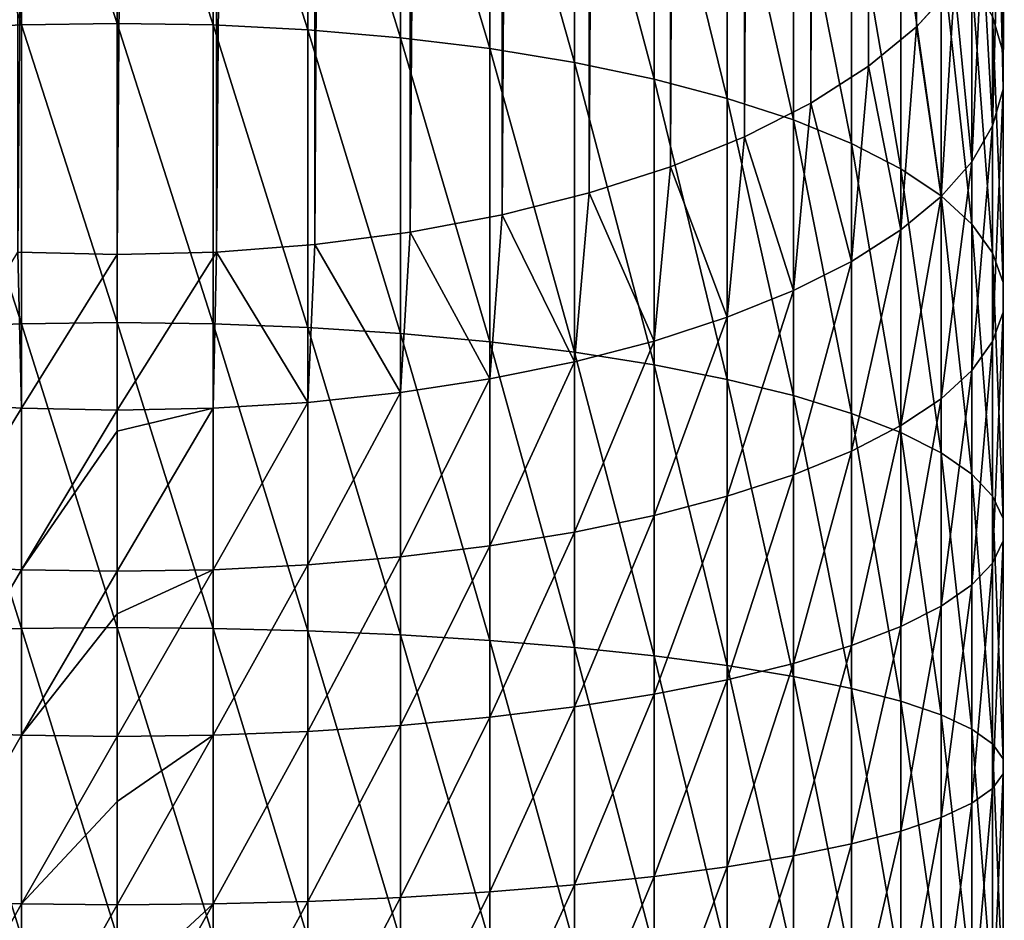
# Model space of a CAD drawing. Header units: metres. Extents: x -82 to 82, y -313 to 40.
# Tile 13 of 256: x -1 to 13, y -250 to -237. Entities that reach past the tile are written whole.
import ezdxf

# ---------------------------------------------------------------- set-up
doc = ezdxf.new("R2010")
doc.units = ezdxf.units.M
doc.layers.add('solid_505278_SW0001_CCC', color=7, linetype='CONTINUOUS')

msp = doc.modelspace()

# ---------------------------------------------------------------- linework, layer by layer
at = {"layer": 'solid_505278_SW0001_CCC'}
for points in [[(11.712595, -237.141388, 286.075134), (11.712595, -27.131155, 179.06958), (12.270483, -26.519693, 180.269638)], [(12.270483, -236.529938, 287.275208), (11.712595, -237.141388, 286.075134), (12.270483, -26.519693, 180.269638)], [(11.007415, -237.720657, 284.938293), (11.007415, -27.710415, 177.932724), (11.712595, -27.131155, 179.06958)], [(11.712595, -237.141388, 286.075134), (11.007415, -237.720657, 284.938293), (11.712595, -27.131155, 179.06958)], [(10.163809, -238.260422, 283.878906), (10.163809, -28.250187, 176.873352), (11.007415, -27.710415, 177.932724)], [(11.007415, -237.720657, 284.938293), (10.163809, -238.260422, 283.878906), (11.007415, -27.710415, 177.932724)], [(9.192389, -238.753922, 282.91037), (9.192389, -28.743685, 175.904816), (10.163809, -28.250187, 176.873352)], [(10.163809, -238.260422, 283.878906), (9.192389, -238.753922, 282.91037), (10.163809, -28.250187, 176.873352)], [(8.105368, -239.194931, 282.04483), (8.105368, -29.1847, 175.039276), (9.192389, -28.743685, 175.904816)], [(9.192389, -238.753922, 282.91037), (8.105368, -239.194931, 282.04483), (9.192389, -28.743685, 175.904816)], [(6.916417, -239.577927, 281.293182), (6.916417, -29.56769, 174.287613), (8.105368, -29.1847, 175.039276)], [(8.105368, -239.194931, 282.04483), (6.916417, -239.577927, 281.293182), (8.105368, -29.1847, 175.039276)], [(5.640489, -239.898071, 280.664856), (5.640489, -29.887835, 173.659302), (6.916417, -29.56769, 174.287613)], [(6.916417, -239.577927, 281.293182), (5.640489, -239.898071, 280.664856), (6.916417, -29.56769, 174.287613)], [(4.293628, -240.151352, 280.167786), (4.293628, -30.141109, 173.162216), (5.640489, -29.887835, 173.659302)], [(5.640489, -239.898071, 280.664856), (4.293628, -240.151352, 280.167786), (5.640489, -29.887835, 173.659302)], [(2.892772, -240.334564, 279.808167), (2.892772, -30.324331, 172.802628), (4.293628, -30.141109, 173.162216)], [(4.293628, -240.151352, 280.167786), (2.892772, -240.334564, 279.808167), (4.293628, -30.141109, 173.162216)], [(-1.455538, -240.445435, 279.590607), (-1.455538, -30.435194, 172.585037), (0, -30.472303, 172.512207)], [(0, -240.482544, 279.517761), (0, -30.472303, 172.512207), (1.455538, -30.435194, 172.585037)], [(1.455538, -240.445435, 279.590607), (0, -240.482544, 279.517761), (1.455538, -30.435194, 172.585037)], [(1.455538, -240.445435, 279.590607), (1.455538, -30.435194, 172.585037), (2.892772, -30.324331, 172.802628)], [(2.892772, -240.334564, 279.808167), (1.455538, -240.445435, 279.590607), (2.892772, -30.324331, 172.802628)], [(0, -240.482544, 279.517761), (-1.455538, -240.445435, 279.590607), (0, -30.472303, 172.512207)], [(-1.405547, -237.115128, 306.095764), (-1.405547, -232.843765, 304.520172), (-2.794616, -232.930908, 304.309784)], [(0, -237.091583, 306.168243), (0, -232.814606, 304.590576), (-1.405547, -232.843765, 304.520172)], [(-1.405547, -237.115128, 306.095764), (0, -237.091583, 306.168243), (-1.405547, -232.843765, 304.520172)], [(1.405547, -237.115128, 306.095764), (0, -232.814606, 304.590576), (0, -237.091583, 306.168243)], [(1.405547, -237.115128, 306.095764), (1.405547, -232.843765, 304.520172), (0, -232.814606, 304.590576)], [(2.794616, -237.185486, 305.879181), (2.794616, -232.930908, 304.309784), (1.405547, -232.843765, 304.520172)], [(1.405547, -237.115128, 306.095764), (2.794616, -237.185486, 305.879181), (1.405547, -232.843765, 304.520172)], [(-2.794616, -237.185486, 305.879181), (-1.405547, -237.115128, 306.095764), (-2.794616, -232.930908, 304.309784)], [(4.15092, -237.301819, 305.521027), (4.15092, -233.075012, 303.961853), (2.794616, -232.930908, 304.309784)], [(2.794616, -237.185486, 305.879181), (4.15092, -237.301819, 305.521027), (2.794616, -232.930908, 304.309784)], [(5.458558, -237.462784, 305.025513), (5.458558, -233.274399, 303.480499), (4.15092, -233.075012, 303.961853)], [(4.15092, -237.301819, 305.521027), (5.458558, -237.462784, 305.025513), (4.15092, -233.075012, 303.961853)], [(6.7022, -237.666489, 304.398407), (6.7022, -233.526718, 302.871368), (5.458558, -233.274399, 303.480499)], [(5.458558, -237.462784, 305.025513), (6.7022, -237.666489, 304.398407), (5.458558, -233.274399, 303.480499)], [(7.867265, -237.910522, 303.647125), (7.867265, -233.82901, 302.141571), (6.7022, -233.526718, 302.871368)], [(6.7022, -237.666489, 304.398407), (7.867265, -237.910522, 303.647125), (6.7022, -233.526718, 302.871368)], [(8.940093, -238.192062, 302.780426), (8.940093, -234.177734, 301.299652), (7.867265, -233.82901, 302.141571)], [(7.867265, -237.910522, 303.647125), (8.940093, -238.192062, 302.780426), (7.867265, -233.82901, 302.141571)], [(12.828745, -236.984634, 294.523224), (12.980934, -237.520142, 293.230377), (12.918259, -233.919861, 292.397736)], [(12.980934, -237.520142, 293.230377), (13, -234.580658, 291.100861), (12.918259, -233.919861, 292.397736)], [(9.908107, -238.507767, 301.808502), (9.908107, -234.568817, 300.35553), (8.940093, -234.177734, 301.299652)], [(8.940093, -238.192062, 302.780426), (9.908107, -238.507767, 301.808502), (8.940093, -234.177734, 301.299652)], [(10.759957, -238.853973, 300.742737), (10.759957, -234.997635, 299.320251), (9.908107, -234.568817, 300.35553)], [(9.908107, -238.507767, 301.808502), (10.759957, -238.853973, 300.742737), (9.908107, -234.568817, 300.35553)], [(12.980934, -238.058823, 291.929901), (12.918259, -235.24147, 289.803955), (13, -234.580658, 291.100861)], [(12.980934, -237.520142, 293.230377), (12.980934, -238.058823, 291.929901), (13, -234.580658, 291.100861)], [(11.485657, -239.226593, 299.595612), (11.485657, -235.459198, 298.205933), (10.759957, -234.997635, 299.320251)], [(10.759957, -238.853973, 300.742737), (11.485657, -239.226593, 299.595612), (10.759957, -234.997635, 299.320251)], [(12.828745, -238.59433, 290.637054), (12.674063, -235.893951, 288.523376), (12.918259, -235.24147, 289.803955)], [(12.980934, -238.058823, 291.929901), (12.828745, -238.59433, 290.637054), (12.918259, -235.24147, 289.803955)], [(12.076697, -239.621262, 298.380615), (12.076697, -235.94809, 297.025665), (11.485657, -235.459198, 298.205933)], [(11.485657, -239.226593, 299.595612), (12.076697, -239.621262, 298.380615), (11.485657, -235.459198, 298.205933)], [(12.52615, -239.120407, 289.367004), (12.270483, -236.529938, 287.275208), (12.674063, -235.893951, 288.523376)], [(12.828745, -238.59433, 290.637054), (12.52615, -239.120407, 289.367004), (12.674063, -235.893951, 288.523376)], [(12.52615, -240.033371, 297.111938), (12.52615, -236.458557, 295.793274), (12.076697, -235.94809, 297.025665)], [(12.076697, -239.621262, 298.380615), (12.52615, -240.033371, 297.111938), (12.076697, -235.94809, 297.025665)], [(12.828745, -240.458084, 295.804474), (12.828745, -236.984634, 294.523224), (12.52615, -236.458557, 295.793274)], [(12.52615, -240.033371, 297.111938), (12.828745, -240.458084, 295.804474), (12.52615, -236.458557, 295.793274)], [(12.076697, -239.630875, 288.134613), (11.712595, -237.141388, 286.075134), (12.270483, -236.529938, 287.275208)], [(12.52615, -239.120407, 289.367004), (12.076697, -239.630875, 288.134613), (12.270483, -236.529938, 287.275208)], [(0, -241.479263, 307.405151), (0, -237.091583, 306.168243), (-1.405547, -237.115128, 306.095764)], [(1.405547, -241.49704, 307.331024), (0, -237.091583, 306.168243), (0, -241.479263, 307.405151)], [(1.405547, -241.49704, 307.331024), (1.405547, -237.115128, 306.095764), (0, -237.091583, 306.168243)], [(12.980934, -240.890396, 294.473572), (12.980934, -237.520142, 293.230377), (12.828745, -236.984634, 294.523224)], [(12.828745, -240.458084, 295.804474), (12.980934, -240.890396, 294.473572), (12.828745, -236.984634, 294.523224)], [(-1.405547, -241.49704, 307.331024), (-1.405547, -237.115128, 306.095764), (-2.794616, -237.185486, 305.879181)], [(-2.794616, -241.550171, 307.109589), (-1.405547, -241.49704, 307.331024), (-2.794616, -237.185486, 305.879181)], [(-1.405547, -241.49704, 307.331024), (0, -241.479263, 307.405151), (-1.405547, -237.115128, 306.095764)], [(2.794616, -241.550171, 307.109589), (2.794616, -237.185486, 305.879181), (1.405547, -237.115128, 306.095764)], [(1.405547, -241.49704, 307.331024), (2.794616, -241.550171, 307.109589), (1.405547, -237.115128, 306.095764)], [(4.15092, -241.638031, 306.743408), (4.15092, -237.301819, 305.521027), (2.794616, -237.185486, 305.879181)], [(2.794616, -241.550171, 307.109589), (4.15092, -241.638031, 306.743408), (2.794616, -237.185486, 305.879181)], [(11.485657, -240.119766, 286.954346), (11.007415, -237.720657, 284.938293), (11.712595, -237.141388, 286.075134)], [(12.076697, -239.630875, 288.134613), (11.485657, -240.119766, 286.954346), (11.712595, -237.141388, 286.075134)], [(5.458558, -241.759567, 306.236786), (5.458558, -237.462784, 305.025513), (4.15092, -237.301819, 305.521027)], [(4.15092, -241.638031, 306.743408), (5.458558, -241.759567, 306.236786), (4.15092, -237.301819, 305.521027)], [(6.7022, -241.913391, 305.595642), (6.7022, -237.666489, 304.398407), (5.458558, -237.462784, 305.025513)], [(5.458558, -241.759567, 306.236786), (6.7022, -241.913391, 305.595642), (5.458558, -237.462784, 305.025513)], [(12.980934, -241.325272, 293.134827), (12.980934, -238.058823, 291.929901), (12.980934, -237.520142, 293.230377)], [(12.980934, -240.890396, 294.473572), (12.980934, -241.325272, 293.134827), (12.980934, -237.520142, 293.230377)], [(7.867265, -242.097672, 304.827484), (7.867265, -237.910522, 303.647125), (6.7022, -237.666489, 304.398407)], [(6.7022, -241.913391, 305.595642), (7.867265, -242.097672, 304.827484), (6.7022, -237.666489, 304.398407)], [(10.759957, -240.581329, 285.840027), (10.163809, -238.260422, 283.878906), (11.007415, -237.720657, 284.938293)], [(11.485657, -240.119766, 286.954346), (10.759957, -240.581329, 285.840027), (11.007415, -237.720657, 284.938293)], [(8.940093, -242.310272, 303.941376), (8.940093, -238.192062, 302.780426), (7.867265, -237.910522, 303.647125)], [(7.867265, -242.097672, 304.827484), (8.940093, -242.310272, 303.941376), (7.867265, -237.910522, 303.647125)], [(12.828745, -241.757599, 291.803925), (12.828745, -238.59433, 290.637054), (12.980934, -238.058823, 291.929901)], [(12.980934, -241.325272, 293.134827), (12.828745, -241.757599, 291.803925), (12.980934, -238.058823, 291.929901)], [(9.908107, -242.548676, 302.947662), (9.908107, -238.507767, 301.808502), (8.940093, -238.192062, 302.780426)], [(8.940093, -242.310272, 303.941376), (9.908107, -242.548676, 302.947662), (8.940093, -238.192062, 302.780426)], [(9.908107, -241.010162, 284.804749), (9.192389, -238.753922, 282.91037), (10.163809, -238.260422, 283.878906)], [(10.759957, -240.581329, 285.840027), (9.908107, -241.010162, 284.804749), (10.163809, -238.260422, 283.878906)], [(10.759957, -242.810104, 301.857971), (10.759957, -238.853973, 300.742737), (9.908107, -238.507767, 301.808502)], [(9.908107, -242.548676, 302.947662), (10.759957, -242.810104, 301.857971), (9.908107, -238.507767, 301.808502)], [(12.52615, -242.182297, 290.49646), (12.52615, -239.120407, 289.367004), (12.828745, -238.59433, 290.637054)], [(12.828745, -241.757599, 291.803925), (12.52615, -242.182297, 290.49646), (12.828745, -238.59433, 290.637054)], [(8.940093, -241.40123, 283.860626), (8.105368, -239.194931, 282.04483), (9.192389, -238.753922, 282.91037)], [(9.908107, -241.010162, 284.804749), (8.940093, -241.40123, 283.860626), (9.192389, -238.753922, 282.91037)], [(11.485657, -243.091476, 300.68515), (11.485657, -239.226593, 299.595612), (10.759957, -238.853973, 300.742737)], [(10.759957, -242.810104, 301.857971), (11.485657, -243.091476, 300.68515), (10.759957, -238.853973, 300.742737)], [(7.867265, -241.749954, 283.018707), (6.916417, -239.577927, 281.293182), (8.105368, -239.194931, 282.04483)], [(8.940093, -241.40123, 283.860626), (7.867265, -241.749954, 283.018707), (8.105368, -239.194931, 282.04483)], [(12.076697, -243.389511, 299.442871), (12.076697, -239.621262, 298.380615), (11.485657, -239.226593, 299.595612)], [(11.485657, -243.091476, 300.68515), (12.076697, -243.389511, 299.442871), (11.485657, -239.226593, 299.595612)], [(12.076697, -242.594406, 289.227783), (12.076697, -239.630875, 288.134613), (12.52615, -239.120407, 289.367004)], [(12.52615, -242.182297, 290.49646), (12.076697, -242.594406, 289.227783), (12.52615, -239.120407, 289.367004)], [(6.7022, -242.052246, 282.28891), (5.640489, -239.898071, 280.664856), (6.916417, -239.577927, 281.293182)], [(7.867265, -241.749954, 283.018707), (6.7022, -242.052246, 282.28891), (6.916417, -239.577927, 281.293182)], [(11.485657, -242.989075, 288.012756), (11.485657, -240.119766, 286.954346), (12.076697, -239.630875, 288.134613)], [(12.076697, -242.594406, 289.227783), (11.485657, -242.989075, 288.012756), (12.076697, -239.630875, 288.134613)], [(12.52615, -243.700714, 298.145752), (12.52615, -240.033371, 297.111938), (12.076697, -239.621262, 298.380615)], [(12.076697, -243.389511, 299.442871), (12.52615, -243.700714, 298.145752), (12.076697, -239.621262, 298.380615)], [(5.458558, -242.304565, 281.679779), (4.293628, -240.151352, 280.167786), (5.640489, -239.898071, 280.664856)], [(6.7022, -242.052246, 282.28891), (5.458558, -242.304565, 281.679779), (5.640489, -239.898071, 280.664856)], [(10.759957, -243.361694, 286.865662), (10.759957, -240.581329, 285.840027), (11.485657, -240.119766, 286.954346)], [(11.485657, -242.989075, 288.012756), (10.759957, -243.361694, 286.865662), (11.485657, -240.119766, 286.954346)], [(12.828745, -244.021423, 296.80899), (12.828745, -240.458084, 295.804474), (12.52615, -240.033371, 297.111938)], [(12.52615, -243.700714, 298.145752), (12.828745, -244.021423, 296.80899), (12.52615, -240.033371, 297.111938)], [(4.15092, -242.503952, 281.198425), (2.892772, -240.334564, 279.808167), (4.293628, -240.151352, 280.167786)], [(5.458558, -242.304565, 281.679779), (4.15092, -242.503952, 281.198425), (4.293628, -240.151352, 280.167786)], [(2.794616, -242.648056, 280.850494), (1.455538, -240.445435, 279.590607), (2.892772, -240.334564, 279.808167)], [(4.15092, -242.503952, 281.198425), (2.794616, -242.648056, 280.850494), (2.892772, -240.334564, 279.808167)], [(-1.405547, -242.735199, 280.640106), (-2.794616, -242.648056, 280.850494), (-1.455538, -240.445435, 279.590607)], [(-1.405547, -242.735199, 280.640106), (-1.455538, -240.445435, 279.590607), (0, -240.482544, 279.517761)], [(0, -242.764374, 280.569702), (-1.405547, -242.735199, 280.640106), (0, -240.482544, 279.517761)], [(0, -242.764374, 280.569702), (0, -240.482544, 279.517761), (1.455538, -240.445435, 279.590607)], [(1.405547, -242.735199, 280.640106), (0, -242.764374, 280.569702), (1.455538, -240.445435, 279.590607)], [(2.794616, -242.648056, 280.850494), (1.405547, -242.735199, 280.640106), (1.455538, -240.445435, 279.590607)], [(12.980934, -244.34787, 295.448242), (12.980934, -240.890396, 294.473572), (12.828745, -240.458084, 295.804474)], [(12.828745, -244.021423, 296.80899), (12.980934, -244.34787, 295.448242), (12.828745, -240.458084, 295.804474)], [(9.908107, -243.707901, 285.799866), (9.908107, -241.010162, 284.804749), (10.759957, -240.581329, 285.840027)], [(10.759957, -243.361694, 286.865662), (9.908107, -243.707901, 285.799866), (10.759957, -240.581329, 285.840027)], [(12.980934, -244.67627, 294.079468), (12.980934, -241.325272, 293.134827), (12.980934, -240.890396, 294.473572)], [(12.980934, -244.34787, 295.448242), (12.980934, -244.67627, 294.079468), (12.980934, -240.890396, 294.473572)], [(8.940093, -244.023621, 284.827942), (8.940093, -241.40123, 283.860626), (9.908107, -241.010162, 284.804749)], [(9.908107, -243.707901, 285.799866), (8.940093, -244.023621, 284.827942), (9.908107, -241.010162, 284.804749)], [(7.867265, -244.305145, 283.961273), (7.867265, -241.749954, 283.018707), (8.940093, -241.40123, 283.860626)], [(8.940093, -244.023621, 284.827942), (7.867265, -244.305145, 283.961273), (8.940093, -241.40123, 283.860626)], [(12.828745, -245.002716, 292.718719), (12.828745, -241.757599, 291.803925), (12.980934, -241.325272, 293.134827)], [(12.980934, -244.67627, 294.079468), (12.828745, -245.002716, 292.718719), (12.980934, -241.325272, 293.134827)], [(-1.405547, -245.962433, 308.218353), (-1.405547, -241.49704, 307.331024), (-2.794616, -241.550171, 307.109589)], [(-2.794616, -245.998016, 307.993408), (-1.405547, -245.962433, 308.218353), (-2.794616, -241.550171, 307.109589)], [(0, -245.950531, 308.29361), (0, -241.479263, 307.405151), (-1.405547, -241.49704, 307.331024)], [(-1.405547, -245.962433, 308.218353), (0, -245.950531, 308.29361), (-1.405547, -241.49704, 307.331024)], [(1.405547, -245.962433, 308.218353), (0, -241.479263, 307.405151), (0, -245.950531, 308.29361)], [(1.405547, -245.962433, 308.218353), (1.405547, -241.49704, 307.331024), (0, -241.479263, 307.405151)], [(2.794616, -245.998016, 307.993408), (2.794616, -241.550171, 307.109589), (1.405547, -241.49704, 307.331024)], [(1.405547, -245.962433, 308.218353), (2.794616, -245.998016, 307.993408), (1.405547, -241.49704, 307.331024)], [(4.15092, -246.056839, 307.62146), (4.15092, -241.638031, 306.743408), (2.794616, -241.550171, 307.109589)], [(2.794616, -245.998016, 307.993408), (4.15092, -246.056839, 307.62146), (2.794616, -241.550171, 307.109589)], [(5.458558, -246.138214, 307.106842), (5.458558, -241.759567, 306.236786), (4.15092, -241.638031, 306.743408)], [(4.15092, -246.056839, 307.62146), (5.458558, -246.138214, 307.106842), (4.15092, -241.638031, 306.743408)], [(6.7022, -246.241211, 306.455597), (6.7022, -241.913391, 305.595642), (5.458558, -241.759567, 306.236786)], [(5.458558, -246.138214, 307.106842), (6.7022, -246.241211, 306.455597), (5.458558, -241.759567, 306.236786)], [(6.7022, -244.549194, 283.209961), (6.7022, -242.052246, 282.28891), (7.867265, -241.749954, 283.018707)], [(7.867265, -244.305145, 283.961273), (6.7022, -244.549194, 283.209961), (7.867265, -241.749954, 283.018707)], [(12.52615, -245.323425, 291.381958), (12.52615, -242.182297, 290.49646), (12.828745, -241.757599, 291.803925)], [(12.828745, -245.002716, 292.718719), (12.52615, -245.323425, 291.381958), (12.828745, -241.757599, 291.803925)], [(7.867265, -246.364594, 305.675354), (7.867265, -242.097672, 304.827484), (6.7022, -241.913391, 305.595642)], [(6.7022, -246.241211, 306.455597), (7.867265, -246.364594, 305.675354), (6.7022, -241.913391, 305.595642)], [(5.458558, -244.752884, 282.582886), (5.458558, -242.304565, 281.679779), (6.7022, -242.052246, 282.28891)], [(6.7022, -244.549194, 283.209961), (5.458558, -244.752884, 282.582886), (6.7022, -242.052246, 282.28891)], [(8.940093, -246.506943, 304.775299), (8.940093, -242.310272, 303.941376), (7.867265, -242.097672, 304.827484)], [(7.867265, -246.364594, 305.675354), (8.940093, -246.506943, 304.775299), (7.867265, -242.097672, 304.827484)], [(12.076697, -245.634628, 290.084839), (12.076697, -242.594406, 289.227783), (12.52615, -242.182297, 290.49646)], [(12.52615, -245.323425, 291.381958), (12.076697, -245.634628, 290.084839), (12.52615, -242.182297, 290.49646)], [(4.15092, -244.913849, 282.087372), (4.15092, -242.503952, 281.198425), (5.458558, -242.304565, 281.679779)], [(5.458558, -244.752884, 282.582886), (4.15092, -244.913849, 282.087372), (5.458558, -242.304565, 281.679779)], [(9.908107, -246.666565, 303.7659), (9.908107, -242.548676, 302.947662), (8.940093, -242.310272, 303.941376)], [(8.940093, -246.506943, 304.775299), (9.908107, -246.666565, 303.7659), (8.940093, -242.310272, 303.941376)], [(2.794616, -245.030182, 281.729218), (2.794616, -242.648056, 280.850494), (4.15092, -242.503952, 281.198425)], [(4.15092, -244.913849, 282.087372), (2.794616, -245.030182, 281.729218), (4.15092, -242.503952, 281.198425)], [(10.759957, -246.841599, 302.659088), (10.759957, -242.810104, 301.857971), (9.908107, -242.548676, 302.947662)], [(9.908107, -246.666565, 303.7659), (10.759957, -246.841599, 302.659088), (9.908107, -242.548676, 302.947662)], [(-2.794616, -245.030182, 281.729218), (-2.794616, -242.648056, 280.850494), (-1.405547, -242.735199, 280.640106)], [(1.405547, -245.10054, 281.512634), (1.405547, -242.735199, 280.640106), (2.794616, -242.648056, 280.850494)], [(2.794616, -245.030182, 281.729218), (1.405547, -245.10054, 281.512634), (2.794616, -242.648056, 280.850494)], [(11.485657, -245.932663, 288.84256), (11.485657, -242.989075, 288.012756), (12.076697, -242.594406, 289.227783)], [(12.076697, -245.634628, 290.084839), (11.485657, -245.932663, 288.84256), (12.076697, -242.594406, 289.227783)], [(-1.405547, -245.10054, 281.512634), (-2.794616, -245.030182, 281.729218), (-1.405547, -242.735199, 280.640106)], [(-1.405547, -245.10054, 281.512634), (-1.405547, -242.735199, 280.640106), (0, -242.764374, 280.569702)], [(0, -243.067871, 280.693604), (-1.405547, -245.10054, 281.512634), (0, -242.764374, 280.569702)], [(1.405547, -242.735199, 280.640106), (0, -243.067871, 280.693604), (0, -242.764374, 280.569702)], [(1.405547, -242.735199, 280.640106), (0, -245.124084, 281.440155), (0, -243.067871, 280.693604)], [(1.405547, -245.10054, 281.512634), (0, -245.124084, 281.440155), (1.405547, -242.735199, 280.640106)], [(11.485657, -247.029999, 301.467743), (11.485657, -243.091476, 300.68515), (10.759957, -242.810104, 301.857971)], [(10.759957, -246.841599, 302.659088), (11.485657, -247.029999, 301.467743), (10.759957, -242.810104, 301.857971)], [(10.759957, -246.214035, 287.669739), (10.759957, -243.361694, 286.865662), (11.485657, -242.989075, 288.012756)], [(11.485657, -245.932663, 288.84256), (10.759957, -246.214035, 287.669739), (11.485657, -242.989075, 288.012756)], [(0, -243.067871, 280.693604), (0, -245.124084, 281.440155), (-1.405547, -245.10054, 281.512634)], [(12.076697, -247.229553, 300.205933), (12.076697, -243.389511, 299.442871), (11.485657, -243.091476, 300.68515)], [(11.485657, -247.029999, 301.467743), (12.076697, -247.229553, 300.205933), (11.485657, -243.091476, 300.68515)], [(9.908107, -246.475464, 286.580048), (9.908107, -243.707901, 285.799866), (10.759957, -243.361694, 286.865662)], [(10.759957, -246.214035, 287.669739), (9.908107, -246.475464, 286.580048), (10.759957, -243.361694, 286.865662)], [(12.52615, -247.437912, 298.888367), (12.52615, -243.700714, 298.145752), (12.076697, -243.389511, 299.442871)], [(12.076697, -247.229553, 300.205933), (12.52615, -247.437912, 298.888367), (12.076697, -243.389511, 299.442871)], [(8.940093, -246.713867, 285.586334), (8.940093, -244.023621, 284.827942), (9.908107, -243.707901, 285.799866)], [(9.908107, -246.475464, 286.580048), (8.940093, -246.713867, 285.586334), (9.908107, -243.707901, 285.799866)], [(12.828745, -247.652634, 297.530548), (12.828745, -244.021423, 296.80899), (12.52615, -243.700714, 298.145752)], [(12.52615, -247.437912, 298.888367), (12.828745, -247.652634, 297.530548), (12.52615, -243.700714, 298.145752)], [(7.867265, -246.926468, 284.700226), (7.867265, -244.305145, 283.961273), (8.940093, -244.023621, 284.827942)], [(8.940093, -246.713867, 285.586334), (7.867265, -246.926468, 284.700226), (8.940093, -244.023621, 284.827942)], [(12.980934, -247.871231, 296.148346), (12.980934, -244.34787, 295.448242), (12.828745, -244.021423, 296.80899)], [(12.828745, -247.652634, 297.530548), (12.980934, -247.871231, 296.148346), (12.828745, -244.021423, 296.80899)], [(6.7022, -247.110748, 283.932068), (6.7022, -244.549194, 283.209961), (7.867265, -244.305145, 283.961273)], [(7.867265, -246.926468, 284.700226), (6.7022, -247.110748, 283.932068), (7.867265, -244.305145, 283.961273)], [(12.980934, -248.091095, 294.758026), (12.980934, -244.67627, 294.079468), (12.980934, -244.34787, 295.448242)], [(12.980934, -247.871231, 296.148346), (12.980934, -248.091095, 294.758026), (12.980934, -244.34787, 295.448242)], [(5.458558, -247.264572, 283.290924), (5.458558, -244.752884, 282.582886), (6.7022, -244.549194, 283.209961)], [(6.7022, -247.110748, 283.932068), (5.458558, -247.264572, 283.290924), (6.7022, -244.549194, 283.209961)], [(12.828745, -248.309677, 293.375854), (12.828745, -245.002716, 292.718719), (12.980934, -244.67627, 294.079468)], [(12.980934, -248.091095, 294.758026), (12.828745, -248.309677, 293.375854), (12.980934, -244.67627, 294.079468)], [(4.15092, -247.386124, 282.784302), (4.15092, -244.913849, 282.087372), (5.458558, -244.752884, 282.582886)], [(5.458558, -247.264572, 283.290924), (4.15092, -247.386124, 282.784302), (5.458558, -244.752884, 282.582886)], [(-2.794616, -247.473969, 282.418121), (-2.794616, -245.030182, 281.729218), (-1.405547, -245.10054, 281.512634)], [(1.405547, -247.5271, 282.196686), (1.405547, -245.10054, 281.512634), (2.794616, -245.030182, 281.729218)], [(2.794616, -247.473969, 282.418121), (1.405547, -247.5271, 282.196686), (2.794616, -245.030182, 281.729218)], [(2.794616, -247.473969, 282.418121), (2.794616, -245.030182, 281.729218), (4.15092, -244.913849, 282.087372)], [(4.15092, -247.386124, 282.784302), (2.794616, -247.473969, 282.418121), (4.15092, -244.913849, 282.087372)], [(12.52615, -248.524414, 292.018005), (12.52615, -245.323425, 291.381958), (12.828745, -245.002716, 292.718719)], [(12.828745, -248.309677, 293.375854), (12.52615, -248.524414, 292.018005), (12.828745, -245.002716, 292.718719)], [(-1.405547, -247.5271, 282.196686), (-2.794616, -247.473969, 282.418121), (-1.405547, -245.10054, 281.512634)], [(-1.405547, -247.5271, 282.196686), (-1.405547, -245.10054, 281.512634), (0, -245.124084, 281.440155)], [(0, -245.747269, 281.635559), (-1.405547, -247.5271, 282.196686), (0, -245.124084, 281.440155)], [(1.405547, -245.10054, 281.512634), (0, -245.747269, 281.635559), (0, -245.124084, 281.440155)], [(1.405547, -245.10054, 281.512634), (0, -247.544876, 282.122559), (0, -245.747269, 281.635559)], [(1.405547, -247.5271, 282.196686), (0, -247.544876, 282.122559), (1.405547, -245.10054, 281.512634)], [(12.076697, -248.732773, 290.70047), (12.076697, -245.634628, 290.084839), (12.52615, -245.323425, 291.381958)], [(12.52615, -248.524414, 292.018005), (12.076697, -248.732773, 290.70047), (12.52615, -245.323425, 291.381958)], [(0, -245.747269, 281.635559), (0, -247.544876, 282.122559), (-1.405547, -247.5271, 282.196686)], [(11.485657, -248.932327, 289.438629), (11.485657, -245.932663, 288.84256), (12.076697, -245.634628, 290.084839)], [(12.076697, -248.732773, 290.70047), (11.485657, -248.932327, 289.438629), (12.076697, -245.634628, 290.084839)], [(-1.405547, -250.483734, 308.752228), (-1.405547, -245.962433, 308.218353), (-2.794616, -245.998016, 307.993408)], [(-2.794616, -250.501526, 308.525177), (-1.405547, -250.483734, 308.752228), (-2.794616, -245.998016, 307.993408)], [(0, -250.477768, 308.828186), (0, -245.950531, 308.29361), (-1.405547, -245.962433, 308.218353)], [(-1.405547, -250.483734, 308.752228), (0, -250.477768, 308.828186), (-1.405547, -245.962433, 308.218353)], [(1.405547, -250.483734, 308.752228), (0, -245.950531, 308.29361), (0, -250.477768, 308.828186)], [(1.405547, -250.483734, 308.752228), (1.405547, -245.962433, 308.218353), (0, -245.950531, 308.29361)], [(2.794616, -250.501526, 308.525177), (2.794616, -245.998016, 307.993408), (1.405547, -245.962433, 308.218353)], [(1.405547, -250.483734, 308.752228), (2.794616, -250.501526, 308.525177), (1.405547, -245.962433, 308.218353)], [(4.15092, -250.53096, 308.14978), (4.15092, -246.056839, 307.62146), (2.794616, -245.998016, 307.993408)], [(2.794616, -250.501526, 308.525177), (4.15092, -250.53096, 308.14978), (2.794616, -245.998016, 307.993408)], [(10.759957, -249.120712, 288.247314), (10.759957, -246.214035, 287.669739), (11.485657, -245.932663, 288.84256)], [(11.485657, -248.932327, 289.438629), (10.759957, -249.120712, 288.247314), (11.485657, -245.932663, 288.84256)], [(5.458558, -250.571671, 307.630341), (5.458558, -246.138214, 307.106842), (4.15092, -246.056839, 307.62146)], [(4.15092, -250.53096, 308.14978), (5.458558, -250.571671, 307.630341), (4.15092, -246.056839, 307.62146)], [(6.7022, -250.623199, 306.973022), (6.7022, -246.241211, 306.455597), (5.458558, -246.138214, 307.106842)], [(5.458558, -250.571671, 307.630341), (6.7022, -250.623199, 306.973022), (5.458558, -246.138214, 307.106842)], [(7.867265, -250.684921, 306.185516), (7.867265, -246.364594, 305.675354), (6.7022, -246.241211, 306.455597)], [(6.7022, -250.623199, 306.973022), (7.867265, -250.684921, 306.185516), (6.7022, -246.241211, 306.455597)], [(9.908107, -249.295761, 287.140472), (9.908107, -246.475464, 286.580048), (10.759957, -246.214035, 287.669739)], [(10.759957, -249.120712, 288.247314), (9.908107, -249.295761, 287.140472), (10.759957, -246.214035, 287.669739)], [(8.940093, -250.756134, 305.277039), (8.940093, -246.506943, 304.775299), (7.867265, -246.364594, 305.675354)], [(7.867265, -250.684921, 306.185516), (8.940093, -250.756134, 305.277039), (7.867265, -246.364594, 305.675354)], [(8.940093, -249.455383, 286.131104), (8.940093, -246.713867, 285.586334), (9.908107, -246.475464, 286.580048)], [(9.908107, -249.295761, 287.140472), (8.940093, -249.455383, 286.131104), (9.908107, -246.475464, 286.580048)], [(9.908107, -250.835999, 304.25824), (9.908107, -246.666565, 303.7659), (8.940093, -246.506943, 304.775299)], [(8.940093, -250.756134, 305.277039), (9.908107, -250.835999, 304.25824), (8.940093, -246.506943, 304.775299)], [(7.867265, -249.597717, 285.231018), (7.867265, -246.926468, 284.700226), (8.940093, -246.713867, 285.586334)], [(8.940093, -249.455383, 286.131104), (7.867265, -249.597717, 285.231018), (8.940093, -246.713867, 285.586334)], [(10.759957, -250.923569, 303.141083), (10.759957, -246.841599, 302.659088), (9.908107, -246.666565, 303.7659)], [(9.908107, -250.835999, 304.25824), (10.759957, -250.923569, 303.141083), (9.908107, -246.666565, 303.7659)], [(11.485657, -251.017822, 301.938629), (11.485657, -247.029999, 301.467743), (10.759957, -246.841599, 302.659088)], [(10.759957, -250.923569, 303.141083), (11.485657, -251.017822, 301.938629), (10.759957, -246.841599, 302.659088)], [(6.7022, -249.721115, 284.450775), (6.7022, -247.110748, 283.932068), (7.867265, -246.926468, 284.700226)], [(7.867265, -249.597717, 285.231018), (6.7022, -249.721115, 284.450775), (7.867265, -246.926468, 284.700226)], [(12.076697, -251.117645, 300.665039), (12.076697, -247.229553, 300.205933), (11.485657, -247.029999, 301.467743)], [(11.485657, -251.017822, 301.938629), (12.076697, -251.117645, 300.665039), (11.485657, -247.029999, 301.467743)], [(5.458558, -249.824097, 283.79953), (5.458558, -247.264572, 283.290924), (6.7022, -247.110748, 283.932068)], [(6.7022, -249.721115, 284.450775), (5.458558, -249.824097, 283.79953), (6.7022, -247.110748, 283.932068)], [(4.15092, -249.905487, 283.284912), (4.15092, -247.386124, 282.784302), (5.458558, -247.264572, 283.290924)], [(5.458558, -249.824097, 283.79953), (4.15092, -249.905487, 283.284912), (5.458558, -247.264572, 283.290924)], [(12.52615, -251.221893, 299.335175), (12.52615, -247.437912, 298.888367), (12.076697, -247.229553, 300.205933)], [(12.076697, -251.117645, 300.665039), (12.52615, -251.221893, 299.335175), (12.076697, -247.229553, 300.205933)], [(-2.794616, -249.96431, 282.912964), (-2.794616, -247.473969, 282.418121), (-1.405547, -247.5271, 282.196686)], [(1.405547, -249.999878, 282.688049), (1.405547, -247.5271, 282.196686), (2.794616, -247.473969, 282.418121)], [(2.794616, -249.96431, 282.912964), (1.405547, -249.999878, 282.688049), (2.794616, -247.473969, 282.418121)], [(2.794616, -249.96431, 282.912964), (2.794616, -247.473969, 282.418121), (4.15092, -247.386124, 282.784302)], [(4.15092, -249.905487, 283.284912), (2.794616, -249.96431, 282.912964), (4.15092, -247.386124, 282.784302)], [(12.828745, -251.329315, 297.964691), (12.828745, -247.652634, 297.530548), (12.52615, -247.437912, 298.888367)], [(12.52615, -251.221893, 299.335175), (12.828745, -251.329315, 297.964691), (12.52615, -247.437912, 298.888367)], [(-1.405547, -249.999878, 282.688049), (-2.794616, -249.96431, 282.912964), (-1.405547, -247.5271, 282.196686)], [(-1.405547, -249.999878, 282.688049), (-1.405547, -247.5271, 282.196686), (0, -247.544876, 282.122559)], [(0, -248.499649, 282.336243), (-1.405547, -249.999878, 282.688049), (0, -247.544876, 282.122559)], [(1.405547, -247.5271, 282.196686), (0, -248.499649, 282.336243), (0, -247.544876, 282.122559)], [(1.405547, -247.5271, 282.196686), (0, -250.01178, 282.612762), (0, -248.499649, 282.336243)], [(1.405547, -249.999878, 282.688049), (0, -250.01178, 282.612762), (1.405547, -247.5271, 282.196686)], [(12.980934, -251.438675, 296.569611), (12.980934, -247.871231, 296.148346), (12.828745, -247.652634, 297.530548)], [(12.828745, -251.329315, 297.964691), (12.980934, -251.438675, 296.569611), (12.828745, -247.652634, 297.530548)], [(12.980934, -251.548676, 295.16629), (12.980934, -248.091095, 294.758026), (12.980934, -247.871231, 296.148346)], [(12.980934, -251.438675, 296.569611), (12.980934, -251.548676, 295.16629), (12.980934, -247.871231, 296.148346)], [(12.828745, -251.65802, 293.77121), (12.828745, -248.309677, 293.375854), (12.980934, -248.091095, 294.758026)], [(12.980934, -251.548676, 295.16629), (12.828745, -251.65802, 293.77121), (12.980934, -248.091095, 294.758026)], [(12.52615, -251.765457, 292.400726), (12.52615, -248.524414, 292.018005), (12.828745, -248.309677, 293.375854)], [(12.828745, -251.65802, 293.77121), (12.52615, -251.765457, 292.400726), (12.828745, -248.309677, 293.375854)], [(0, -248.499649, 282.336243), (0, -250.01178, 282.612762), (-1.405547, -249.999878, 282.688049)], [(12.076697, -251.86969, 291.070862), (12.076697, -248.732773, 290.70047), (12.52615, -248.524414, 292.018005)], [(12.52615, -251.765457, 292.400726), (12.076697, -251.86969, 291.070862), (12.52615, -248.524414, 292.018005)], [(11.485657, -251.969528, 289.797272), (11.485657, -248.932327, 289.438629), (12.076697, -248.732773, 290.70047)], [(12.076697, -251.86969, 291.070862), (11.485657, -251.969528, 289.797272), (12.076697, -248.732773, 290.70047)], [(10.759957, -252.063782, 288.594818), (10.759957, -249.120712, 288.247314), (11.485657, -248.932327, 289.438629)], [(11.485657, -251.969528, 289.797272), (10.759957, -252.063782, 288.594818), (11.485657, -248.932327, 289.438629)], [(9.908107, -252.151352, 287.477661), (9.908107, -249.295761, 287.140472), (10.759957, -249.120712, 288.247314)], [(10.759957, -252.063782, 288.594818), (9.908107, -252.151352, 287.477661), (10.759957, -249.120712, 288.247314)], [(8.940093, -252.231201, 286.458862), (8.940093, -249.455383, 286.131104), (9.908107, -249.295761, 287.140472)], [(9.908107, -252.151352, 287.477661), (8.940093, -252.231201, 286.458862), (9.908107, -249.295761, 287.140472)], [(7.867265, -252.302414, 285.550385), (7.867265, -249.597717, 285.231018), (8.940093, -249.455383, 286.131104)], [(8.940093, -252.231201, 286.458862), (7.867265, -252.302414, 285.550385), (8.940093, -249.455383, 286.131104)], [(6.7022, -252.364151, 284.762878), (6.7022, -249.721115, 284.450775), (7.867265, -249.597717, 285.231018)], [(7.867265, -252.302414, 285.550385), (6.7022, -252.364151, 284.762878), (7.867265, -249.597717, 285.231018)], [(5.458558, -252.41568, 284.10556), (5.458558, -249.824097, 283.79953), (6.7022, -249.721115, 284.450775)], [(6.7022, -252.364151, 284.762878), (5.458558, -252.41568, 284.10556), (6.7022, -249.721115, 284.450775)], [(2.794616, -252.485825, 283.210693), (2.794616, -249.96431, 282.912964), (4.15092, -249.905487, 283.284912)], [(4.15092, -252.45639, 283.586121), (2.794616, -252.485825, 283.210693), (4.15092, -249.905487, 283.284912)], [(4.15092, -252.45639, 283.586121), (4.15092, -249.905487, 283.284912), (5.458558, -249.824097, 283.79953)], [(5.458558, -252.41568, 284.10556), (4.15092, -252.45639, 283.586121), (5.458558, -249.824097, 283.79953)], [(-2.794616, -252.485825, 283.210693), (-2.794616, -249.96431, 282.912964), (-1.405547, -249.999878, 282.688049)], [(-1.405547, -252.503616, 282.983673), (-2.794616, -252.485825, 283.210693), (-1.405547, -249.999878, 282.688049)], [(-1.405547, -252.503616, 282.983673), (-1.405547, -249.999878, 282.688049), (0, -250.01178, 282.612762)], [(0, -251.303299, 282.790131), (-1.405547, -252.503616, 282.983673), (0, -250.01178, 282.612762)], [(1.405547, -249.999878, 282.688049), (0, -251.303299, 282.790131), (0, -250.01178, 282.612762)], [(1.405547, -249.999878, 282.688049), (0, -252.509567, 282.907715), (0, -251.303299, 282.790131)], [(1.405547, -252.503616, 282.983673), (0, -252.509567, 282.907715), (1.405547, -249.999878, 282.688049)], [(1.405547, -252.503616, 282.983673), (1.405547, -249.999878, 282.688049), (2.794616, -249.96431, 282.912964)], [(2.794616, -252.485825, 283.210693), (1.405547, -252.503616, 282.983673), (2.794616, -249.96431, 282.912964)]]:
    msp.add_3dface(points, dxfattribs=at)

doc.saveas('drawing.dxf')
